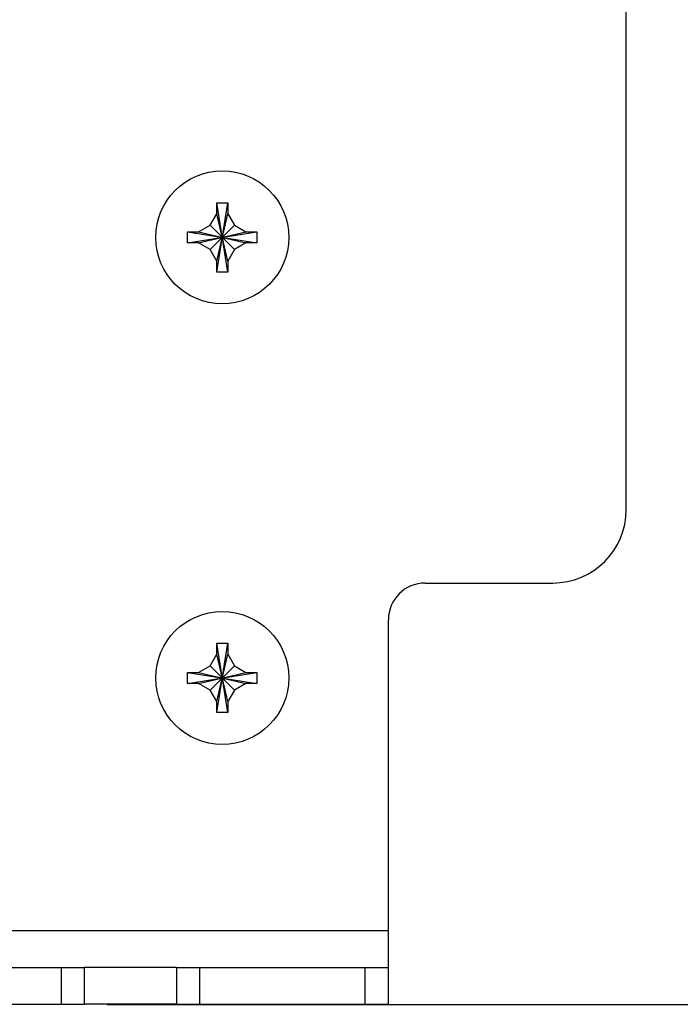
# Model space of a CAD drawing. Header units: inches. Extents: x 0 to 34, y 0 to 22.
# Tile 121 of 124: x 30.2 to 31.1, y 4.3 to 5.6. Entities that reach past the tile are written whole.
import ezdxf

# ---------------------------------------------------------------- set-up
doc = ezdxf.new("R2010")
doc.units = ezdxf.units.IN
doc.header["$LTSCALE"] = 1.87
doc.header["$MEASUREMENT"] = 0
doc.layers.get('0').update_dxf_attribs({"linetype": 'CONTINUOUS'})
doc.layers.add('02___PRT_ALL_AXES', color=7, linetype='CONTINUOUS')
doc.layers.add('DIMENSIONS', color=7, linetype='CONTINUOUS')
doc.styles.get("Standard").update_dxf_attribs({"font": 'txt', "width": 0.8})
doc.dimstyles.new('DIMSTYLE_1', dxfattribs={"dimtxt": 0.125, "dimasz": 0.18, "dimexe": 0.125, "dimexo": 0.0625, "dimgap": 0.0625, "dimtad": 0, "dimtih": 1, "dimtoh": 1, "dimdec": 3, "dimlfac": 2, "dimzin": 4, "dimdsep": 46, "dimtxsty": 'STANDARD', "dimblk": '_FILLED', "dimblk1": '_FILLED', "dimblk2": '_FILLED', "dimcen": 0.09, "dimadec": 0, "dimazin": 0, "dimtp": 0.001, "dimtm": 0.001, "dimtfac": 1, "dimtdec": 3, "dimtofl": 0, "dimtmove": 0, "dimatfit": 3, "dimldrblk": '_FILLED', "dimfxl": 1, "dimtolj": 1, "dimtzin": 4, "dimarcsym": 0})

# ---------------------------------------------------------------- blocks, each defined once
blk = doc.blocks.new('_FILLED')
at = {"color": 0, "linetype": 'BYBLOCK'}
blk.add_solid([(0, 0), (-1, 0.1736), (-1, -0.1736)], dxfattribs=at)
blk = doc.blocks.new('*D4')
at = {"layer": 'DIMENSIONS', "color": 2, "linetype": 'CONTINUOUS'}
for p, q in [((29.1645, 6.2306), (32.6166, 6.2306)), ((32.4916, 6.2306), (32.4916, 5.3659)), ((32.4916, 4.2512), (32.4916, 5.1159)), ((30.2851, 4.2512), (32.6166, 4.2512))]:
    blk.add_line(p, q, dxfattribs=at)
at = {"layer": 'DIMENSIONS', "color": 2, "linetype": 'CONTINUOUS', "xscale": 0.18, "yscale": 0.18, "zscale": 0.18}
for p, rotation in [((32.4916, 6.2306), 90), ((32.4916, 4.2512), 270)]:
    blk.add_blockref('_FILLED', p, dxfattribs=dict(at, rotation=rotation))
at = {"layer": 'DIMENSIONS', "color": 2, "linetype": 'CONTINUOUS', "insert": (32.4916, 5.3034), "char_height": 0.125, "width": 1.625, "attachment_point": 2, "line_spacing_factor": 0.9}
blk.add_mtext('(3.959{\\Ftxt.shx;\\W1.000000;\\H0.125000; }[100.55])', dxfattribs=at)

msp = doc.modelspace()

# ---------------------------------------------------------------- linework, layer by layer
at = {"color": 7, "linetype": 'CONTINUOUS'}
for p, q in [((30.99155, 4.925), (30.99155, 5.84925)), ((30.43405, 5.343), (30.44905, 5.343)), ((30.43405, 5.2485), (30.44905, 5.343)), ((30.44905, 5.2485), (30.43405, 5.343)), ((30.43405, 5.328), (30.43405, 5.343)), ((30.44905, 5.343), (30.44905, 5.328)), ((30.425, 5.31231), (30.43405, 5.328)), ((30.43405, 5.2635), (30.44905, 5.328)), ((30.44905, 5.2635), (30.43405, 5.328)), ((30.44905, 5.328), (30.45811, 5.31231)), ((30.4093, 5.30325), (30.425, 5.31231)), ((30.425, 5.27919), (30.45811, 5.31231)), ((30.425, 5.31231), (30.45811, 5.27919)), ((30.45811, 5.31231), (30.4738, 5.30325)), ((30.3943, 5.28825), (30.4888, 5.30325)), ((30.3943, 5.30325), (30.4093, 5.30325)), ((30.3943, 5.30325), (30.4888, 5.28825)), ((30.3943, 5.28825), (30.3943, 5.30325)), ((30.4093, 5.28825), (30.4738, 5.30325)), ((30.4093, 5.30325), (30.4738, 5.28825)), ((30.4738, 5.30325), (30.4888, 5.30325)), ((30.4888, 5.30325), (30.4888, 5.28825)), ((30.4093, 5.28825), (30.3943, 5.28825)), ((30.425, 5.27919), (30.4093, 5.28825)), ((30.4738, 5.28825), (30.45811, 5.27919)), ((30.4888, 5.28825), (30.4738, 5.28825)), ((30.43405, 5.2635), (30.425, 5.27919)), ((30.45811, 5.27919), (30.44905, 5.2635)), ((30.43405, 5.2485), (30.43405, 5.2635)), ((30.44905, 5.2635), (30.44905, 5.2485)), ((30.44905, 5.2485), (30.43405, 5.2485)), ((30.7178, 4.825), (30.89155, 4.825)), ((30.6678, 4.25125), (30.6678, 4.775)), ((30.43405, 4.743), (30.44905, 4.743)), ((30.44905, 4.6485), (30.43405, 4.743)), ((30.43405, 4.728), (30.43405, 4.743)), ((30.43405, 4.6485), (30.44905, 4.743)), ((30.44905, 4.743), (30.44905, 4.728)), ((30.425, 4.71231), (30.43405, 4.728)), ((30.44905, 4.6635), (30.43405, 4.728)), ((30.43405, 4.6635), (30.44905, 4.728)), ((30.44905, 4.728), (30.45811, 4.71231)), ((30.4093, 4.70325), (30.425, 4.71231)), ((30.425, 4.71231), (30.45811, 4.67919)), ((30.425, 4.67919), (30.45811, 4.71231)), ((30.45811, 4.71231), (30.4738, 4.70325)), ((30.3943, 4.68825), (30.4888, 4.70325)), ((30.3943, 4.70325), (30.4093, 4.70325)), ((30.3943, 4.70325), (30.4888, 4.68825)), ((30.3943, 4.68825), (30.3943, 4.70325)), ((30.4093, 4.68825), (30.4738, 4.70325)), ((30.4093, 4.70325), (30.4738, 4.68825)), ((30.4738, 4.70325), (30.4888, 4.70325)), ((30.4888, 4.70325), (30.4888, 4.68825)), ((30.4093, 4.68825), (30.3943, 4.68825)), ((30.425, 4.67919), (30.4093, 4.68825)), ((30.4738, 4.68825), (30.45811, 4.67919)), ((30.4888, 4.68825), (30.4738, 4.68825)), ((30.43405, 4.6635), (30.425, 4.67919)), ((30.45811, 4.67919), (30.44905, 4.6635)), ((30.43405, 4.6485), (30.43405, 4.6635)), ((30.44905, 4.6635), (30.44905, 4.6485)), ((30.44905, 4.6485), (30.43405, 4.6485)), ((30.6678, 4.35125), (26.9653, 4.35125)), ((28.87905, 4.30125), (30.25405, 4.30125)), ((30.22255, 4.25125), (30.22255, 4.30125)), ((30.25405, 4.25125), (30.25405, 4.30125)), ((30.37905, 4.30125), (30.6678, 4.30125)), ((30.37905, 4.30125), (30.37905, 4.25125)), ((30.41055, 4.30125), (30.41055, 4.25125)), ((30.6363, 4.25125), (30.6363, 4.30125)), ((28.87905, 4.25125), (30.25405, 4.25125)), ((30.37905, 4.25125), (30.6678, 4.25125))]:
    msp.add_line(p, q, dxfattribs=at)
for centre, radius, start, end in [((30.89155, 4.925), 0.1, 270, 360), ((30.7178, 4.775), 0.05, 90, 180)]:
    msp.add_arc(centre, radius, start, end, dxfattribs=at)
at = {"layer": '02___PRT_ALL_AXES', "color": 7, "linetype": 'CONTINUOUS'}
for p, q in [((30.37905, 4.30125), (30.25405, 4.30125)), ((30.37905, 4.25125), (30.25405, 4.25125))]:
    msp.add_line(p, q, dxfattribs=at)
for centre in [(30.44155, 5.29575), (30.44155, 4.69575)]:
    msp.add_circle(centre, 0.0905, dxfattribs=at)

# ---------------------------------------------------------------- dimensions: what is measured, and where the dimension line sits
at = {"layer": 'DIMENSIONS', "color": 2, "linetype": 'CONTINUOUS'}
dim = msp.add_linear_dim(base=(32.49155, 4.25125), p1=(29.10201, 6.23064), p2=(30.22255, 4.25125), angle=270, text='(<>)', dimstyle='DIMSTYLE_1', dxfattribs=at)
dim.commit()
dim.dimension.update_dxf_attribs({"geometry": '*D4', "text_midpoint": (32.49155, 5.24094), "dimtype": 160})

doc.saveas('drawing.dxf')
